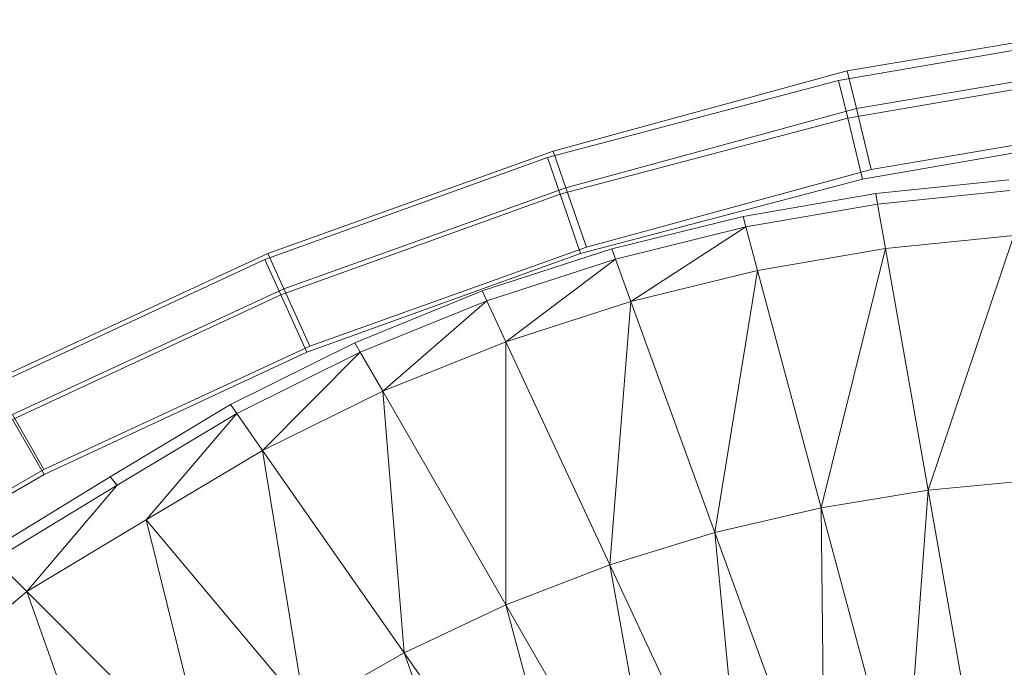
# Model space of a CAD drawing. Header units: metres. Extents: x 391.1 to 427.5, y 12.8 to 28.9.
# Tile 110 of 196: x 406.5428 to 406.6508, y 26.5668 to 26.6377. Entities that reach past the tile are written whole.
import ezdxf

# ---------------------------------------------------------------- set-up
doc = ezdxf.new("R2010")
doc.units = ezdxf.units.M
doc.layers.add('A-DETL-____-MBND', color=7, linetype='Continuous', lineweight=18)

# ---------------------------------------------------------------- blocks, each defined once
blk = doc.blocks.new('Family - Inodor PA-152140-03_PCI_P0A')
at = {"layer": 'A-DETL-____-MBND', "color": 253, "true_color": 0xaaaaaa}
for p, q in [((0.21744, 0.38501), (0.18411, 0.3794)), ((0.21744, 0.38501), (0.18411, 0.3794)), ((0.18317, 0.37834), (0.2158, 0.38396)), ((0.18317, 0.37834), (0.2158, 0.38396)), ((0.21793, 0.3808), (0.18512, 0.37527)), ((0.21793, 0.3808), (0.18512, 0.37527)), ((0.18411, 0.3794), (0.15186, 0.3706)), ((0.18411, 0.3794), (0.15186, 0.3706)), ((0.18411, 0.3794), (0.18512, 0.37527)), ((0.18512, 0.37527), (0.18411, 0.3794)), ((0.18417, 0.37421), (0.2164, 0.37977)), ((0.18417, 0.37421), (0.2164, 0.37977)), ((0.15122, 0.3699), (0.18317, 0.37834)), ((0.15122, 0.3699), (0.18317, 0.37834)), ((0.18317, 0.37834), (0.18417, 0.37421)), ((0.18417, 0.37421), (0.18317, 0.37834)), ((0.18512, 0.37527), (0.15326, 0.36659)), ((0.18512, 0.37527), (0.15326, 0.36659)), ((0.18512, 0.37527), (0.18674, 0.3686)), ((0.18674, 0.3686), (0.18512, 0.37527)), ((0.15261, 0.36588), (0.18417, 0.37421)), ((0.15261, 0.36588), (0.18417, 0.37421)), ((0.18417, 0.37421), (0.18578, 0.36754)), ((0.18578, 0.36754), (0.18417, 0.37421)), ((0.21873, 0.37399), (0.18674, 0.3686)), ((0.21873, 0.37399), (0.18674, 0.3686)), ((0.21736, 0.37298), (0.18578, 0.36754)), ((0.21736, 0.37298), (0.18578, 0.36754)), ((0.18578, 0.36754), (0.21736, 0.37298)), ((0.21736, 0.37298), (0.18578, 0.36754)), ((0.15186, 0.3706), (0.12055, 0.35938)), ((0.15186, 0.3706), (0.12055, 0.35938)), ((0.15186, 0.3706), (0.15326, 0.36659)), ((0.15326, 0.36659), (0.15186, 0.3706)), ((0.12022, 0.35872), (0.15122, 0.3699)), ((0.12022, 0.35872), (0.15122, 0.3699)), ((0.15122, 0.3699), (0.15261, 0.36588)), ((0.15261, 0.36588), (0.15122, 0.3699)), ((0.18674, 0.3686), (0.15553, 0.36009)), ((0.18674, 0.3686), (0.15553, 0.36009)), ((0.18578, 0.36754), (0.15485, 0.35938)), ((0.18578, 0.36754), (0.15485, 0.35938)), ((0.15485, 0.35938), (0.18578, 0.36754)), ((0.18578, 0.36754), (0.15485, 0.35938)), ((0.18724, 0.36596), (0.20186, 0.36747)), ((0.15326, 0.36659), (0.12232, 0.3555)), ((0.15326, 0.36659), (0.12232, 0.3555)), ((0.15326, 0.36659), (0.15553, 0.36009)), ((0.15553, 0.36009), (0.15326, 0.36659)), ((0.20196, 0.36629), (0.18745, 0.36479)), ((0.12198, 0.35484), (0.15261, 0.36588)), ((0.12198, 0.35484), (0.15261, 0.36588)), ((0.15261, 0.36588), (0.15485, 0.35938)), ((0.15485, 0.35938), (0.15261, 0.36588)), ((0.1727, 0.36344), (0.18724, 0.36596)), ((0.18745, 0.36479), (0.18724, 0.36596)), ((0.18745, 0.36479), (0.17301, 0.36229)), ((0.1883, 0.35992), (0.18745, 0.36479)), ((0.1583, 0.35988), (0.1727, 0.36344)), ((0.17301, 0.36229), (0.1727, 0.36344)), ((0.17301, 0.36229), (0.1587, 0.35877)), ((0.17301, 0.36229), (0.16039, 0.35412)), ((0.17429, 0.35751), (0.17301, 0.36229)), ((0.20239, 0.36136), (0.1883, 0.35992)), ((0.20239, 0.36136), (0.19298, 0.33342)), ((0.15553, 0.36009), (0.12517, 0.34921)), ((0.15553, 0.36009), (0.12517, 0.34921)), ((0.14407, 0.35527), (0.1583, 0.35988)), ((0.1587, 0.35877), (0.1583, 0.35988)), ((0.1883, 0.35992), (0.17429, 0.35751)), ((0.1883, 0.35992), (0.18126, 0.3315)), ((0.19298, 0.33342), (0.1883, 0.35992)), ((0.12055, 0.35938), (0.09041, 0.34544)), ((0.12055, 0.35938), (0.09041, 0.34544)), ((0.09042, 0.34489), (0.12022, 0.35872)), ((0.09042, 0.34489), (0.12022, 0.35872)), ((0.12022, 0.35872), (0.12198, 0.35484)), ((0.12198, 0.35484), (0.12022, 0.35872)), ((0.12055, 0.35938), (0.12232, 0.3555)), ((0.12232, 0.3555), (0.12055, 0.35938)), ((0.15485, 0.35938), (0.12484, 0.34856)), ((0.15485, 0.35938), (0.12484, 0.34856)), ((0.12484, 0.34856), (0.15485, 0.35938)), ((0.15485, 0.35938), (0.12484, 0.34856)), ((0.1587, 0.35877), (0.14458, 0.3542)), ((0.1587, 0.35877), (0.14667, 0.34971)), ((0.16039, 0.35412), (0.1587, 0.35877)), ((0.17429, 0.35751), (0.16039, 0.35412)), ((0.17429, 0.35751), (0.16961, 0.32879)), ((0.18126, 0.3315), (0.17429, 0.35751)), ((0.12232, 0.3555), (0.09254, 0.34172)), ((0.12232, 0.3555), (0.09254, 0.34172)), ((0.12232, 0.3555), (0.12517, 0.34921)), ((0.12517, 0.34921), (0.12232, 0.3555)), ((0.09255, 0.34118), (0.12198, 0.35484)), ((0.09255, 0.34118), (0.12198, 0.35484)), ((0.12198, 0.35484), (0.12484, 0.34856)), ((0.12484, 0.34856), (0.12198, 0.35484)), ((0.1301, 0.3496), (0.14407, 0.35527)), ((0.14458, 0.3542), (0.14407, 0.35527)), ((0.14458, 0.3542), (0.13069, 0.34858)), ((0.13316, 0.34429), (0.14458, 0.3542)), ((0.14667, 0.34971), (0.14458, 0.3542)), ((0.16039, 0.35412), (0.14667, 0.34971)), ((0.16039, 0.35412), (0.15807, 0.32526)), ((0.16961, 0.32879), (0.16039, 0.35412)), ((0.12517, 0.34921), (0.09599, 0.33571)), ((0.12517, 0.34921), (0.09599, 0.33571)), ((0.11646, 0.34281), (0.1301, 0.3496)), ((0.13069, 0.34858), (0.1301, 0.3496)), ((0.14667, 0.34971), (0.13316, 0.34429)), ((0.15807, 0.32526), (0.14667, 0.34971)), ((0.14667, 0.34971), (0.14668, 0.32087)), ((0.12484, 0.34856), (0.09601, 0.33517)), ((0.12484, 0.34856), (0.09601, 0.33517)), ((0.09601, 0.33517), (0.12484, 0.34856)), ((0.12484, 0.34856), (0.09601, 0.33517)), ((0.13069, 0.34858), (0.11714, 0.34184)), ((0.11998, 0.33779), (0.13069, 0.34858)), ((0.13316, 0.34429), (0.13069, 0.34858)), ((0.13316, 0.34429), (0.11998, 0.33779)), ((0.14668, 0.32087), (0.13316, 0.34429)), ((0.13316, 0.34429), (0.13551, 0.31561)), ((0.10326, 0.33489), (0.11646, 0.34281)), ((0.11714, 0.34184), (0.11646, 0.34281)), ((0.09254, 0.34172), (0.09599, 0.33571)), ((0.09599, 0.33571), (0.09254, 0.34172)), ((0.11714, 0.34184), (0.10402, 0.33399)), ((0.1072, 0.3302), (0.11714, 0.34184)), ((0.11998, 0.33779), (0.11714, 0.34184)), ((0.09255, 0.34118), (0.09601, 0.33517)), ((0.09601, 0.33517), (0.09255, 0.34118)), ((0.11998, 0.33779), (0.1072, 0.3302)), ((0.13551, 0.31561), (0.11998, 0.33779)), ((0.11998, 0.33779), (0.12462, 0.30944)), ((0.09599, 0.33571), (0.06832, 0.31975)), ((0.09599, 0.33571), (0.06832, 0.31975)), ((0.09601, 0.33517), (0.06857, 0.31933)), ((0.09601, 0.33517), (0.06857, 0.31933)), ((0.06857, 0.31933), (0.09601, 0.33517)), ((0.09601, 0.33517), (0.06857, 0.31933)), ((0.08977, 0.32667), (0.10326, 0.33489)), ((0.10402, 0.33399), (0.10326, 0.33489)), ((0.10402, 0.33399), (0.0906, 0.32583)), ((0.0941, 0.32233), (0.10402, 0.33399)), ((0.20474, 0.33457), (0.19298, 0.33342)), ((0.19298, 0.33342), (0.18126, 0.3315)), ((0.19298, 0.33342), (0.19035, 0.29759)), ((0.19907, 0.29889), (0.19298, 0.33342)), ((0.18126, 0.3315), (0.16961, 0.32879)), ((0.19035, 0.29759), (0.18126, 0.3315)), ((0.18126, 0.3315), (0.18164, 0.29575)), ((0.1072, 0.3302), (0.0941, 0.32233)), ((0.12462, 0.30944), (0.1072, 0.3302)), ((0.1072, 0.3302), (0.11411, 0.30232)), ((0.16961, 0.32879), (0.15807, 0.32526)), ((0.18164, 0.29575), (0.16961, 0.32879)), ((0.16961, 0.32879), (0.17296, 0.29333)), ((0.0941, 0.32233), (0.0906, 0.32583)), ((0.15807, 0.32526), (0.14668, 0.32087)), ((0.17296, 0.29333), (0.15807, 0.32526)), ((0.15807, 0.32526), (0.16433, 0.29031)), ((0.0941, 0.32233), (0.08242, 0.31244)), ((0.11411, 0.30232), (0.0941, 0.32233)), ((0.0941, 0.32233), (0.1041, 0.29424)), ((0.14668, 0.32087), (0.13551, 0.31561)), ((0.16433, 0.29031), (0.14668, 0.32087)), ((0.14668, 0.32087), (0.15578, 0.28666)), ((0.13551, 0.31561), (0.12462, 0.30944)), ((0.15578, 0.28666), (0.13551, 0.31561)), ((0.13551, 0.31561), (0.14737, 0.28232))]:
    blk.add_line(p, q, dxfattribs=at)
blk = doc.blocks.new('LONDR55-XX_ZZ-ARQ-CAA-M3D-Londres55_ifc-1-03_PCI_P0A')
at = {"layer": 'A-DETL-____-MBND', "color": 253, "lineweight": 18, "true_color": 0xaaaaaa}
blk.add_blockref('Family - Inodor PA-152140-03_PCI_P0A', (406.44946, 26.25274), dxfattribs=at)

msp = doc.modelspace()

# ---------------------------------------------------------------- block references
at = {"lineweight": 5}
msp.add_blockref('LONDR55-XX_ZZ-ARQ-CAA-M3D-Londres55_ifc-1-03_PCI_P0A', (0, 0), dxfattribs=at)

doc.saveas('drawing.dxf')
